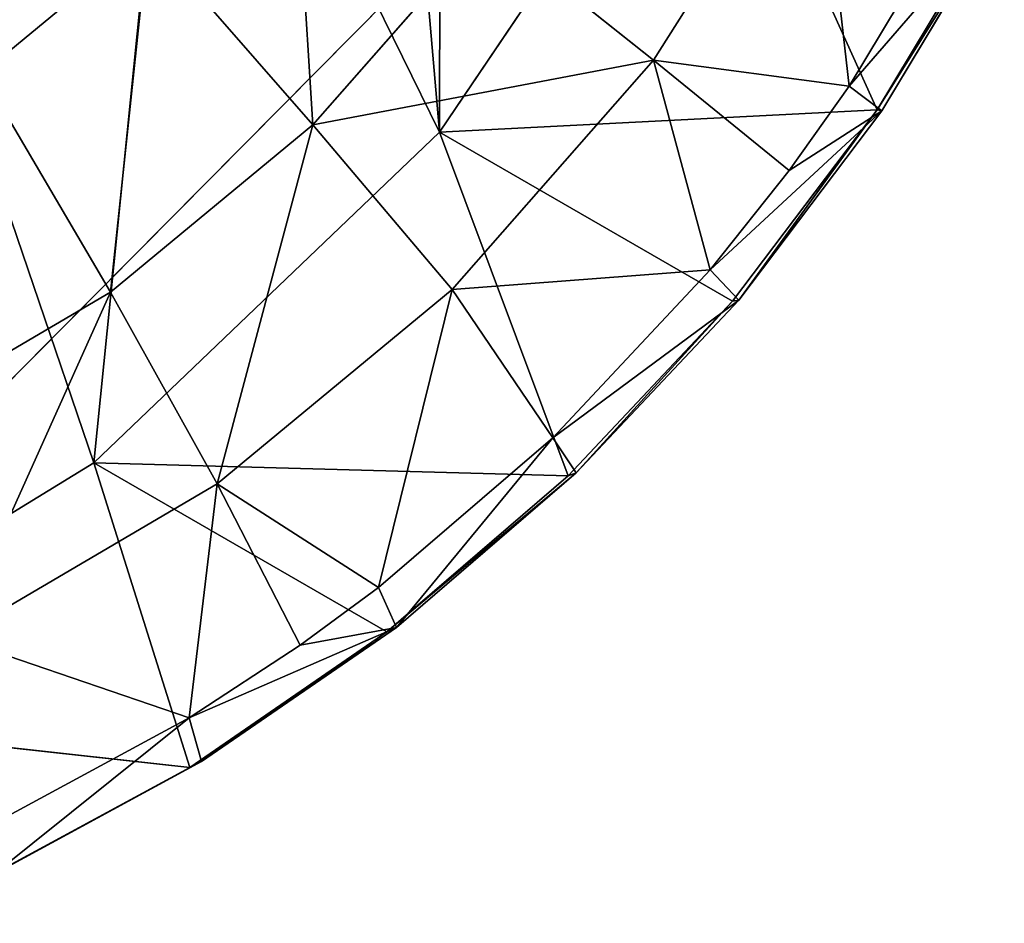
# Model space of a CAD drawing. Extents: x 80 to 596, y 77 to 1633.
# Tile 109 of 256: x 593.16 to 595.39, y 180.12 to 182.16. Entities that reach past the tile are written whole.
import ezdxf

# ---------------------------------------------------------------- set-up
doc = ezdxf.new("R2010")
doc.units = 0
doc.header["$LTSCALE"] = 25.4
doc.layers.get('0').update_dxf_attribs({"color": 13, "linetype": 'CONTINUOUS'})

# ---------------------------------------------------------------- blocks, each defined once
blk = doc.blocks.new('CADILLAC-III-8190-7988-799')
at = {"color": 18}
for p, q in [((256.2114, 181.9052, 24.0989), (256.8169, 182.8009, 24.1138)), ((256.2114, 181.9052, 24.0989), (256.8169, 182.8009, 24.1138)), ((257.1989, 181.9552, 20.1854), (256.8169, 182.8009, 24.1138)), ((257.1989, 181.9552, 20.1854), (256.8169, 182.8009, 24.1138)), ((256.6944, 182.0671, 18.8646), (257.0623, 182.6498, 18.8699)), ((256.6944, 182.0671, 18.8646), (257.0623, 182.6498, 18.8699)), ((257.1357, 182.0084, 19.5583), (257.0623, 182.6498, 18.8699)), ((257.1357, 182.0084, 19.5583), (257.0623, 182.6498, 18.8699)), ((257.1357, 182.0084, 19.5583), (257.4035, 182.4538, 19.5601)), ((257.1357, 182.0084, 19.5583), (257.4035, 182.4538, 19.5601)), ((257.4779, 182.4192, 20.1872), (257.1989, 181.9552, 20.1854)), ((257.4779, 182.4192, 20.1872), (257.1989, 181.9552, 20.1854)), ((257.4856, 182.4126, 19.867), (257.2095, 181.9534, 19.8652)), ((257.4856, 182.4126, 19.867), (257.2095, 181.9534, 19.8652)), ((255.9256, 181.9216, 18.2106), (256.3174, 182.3672, 18.2333)), ((255.9256, 181.9216, 18.2106), (256.3174, 182.3672, 18.2333)), ((256.3174, 182.3672, 18.2333), (256.6944, 182.0671, 18.8646)), ((256.3174, 182.3672, 18.2333), (256.6944, 182.0671, 18.8646)), ((255.1787, 182.037, 17.6194), (255.554, 182.3473, 17.6524)), ((255.1787, 182.037, 17.6194), (255.554, 182.3473, 17.6524)), ((255.554, 182.3473, 17.6524), (255.9256, 181.9216, 18.2106)), ((255.554, 182.3473, 17.6524), (255.9256, 181.9216, 18.2106)), ((256.2396, 181.5499, 18.8383), (256.6944, 182.0671, 18.8646)), ((256.2396, 181.5499, 18.8383), (256.6944, 182.0671, 18.8646)), ((257.0005, 181.8183, 19.554), (256.6944, 182.0671, 18.8646)), ((256.6944, 182.0671, 18.8646), (257.1357, 182.0084, 19.5583)), ((256.8222, 181.5941, 19.5458), (256.6944, 182.0671, 18.8646)), ((257.0005, 181.8183, 19.554), (256.6944, 182.0671, 18.8646)), ((256.8222, 181.5941, 19.5458), (256.6944, 182.0671, 18.8646)), ((256.6944, 182.0671, 18.8646), (257.1357, 182.0084, 19.5583)), ((255.1787, 182.037, 17.6194), (255.4689, 181.5441, 18.1704)), ((255.1787, 182.037, 17.6194), (255.4689, 181.5441, 18.1704)), ((257.0005, 181.8183, 19.554), (257.1357, 182.0084, 19.5583)), ((257.0005, 181.8183, 19.554), (257.1357, 182.0084, 19.5583)), ((257.2095, 181.9534, 19.8652), (257.1357, 182.0084, 19.5583)), ((257.2095, 181.9534, 19.8652), (257.1357, 182.0084, 19.5583)), ((257.1989, 181.9552, 20.1854), (256.2114, 181.9052, 24.0989)), ((257.1989, 181.9552, 20.1854), (256.2114, 181.9052, 24.0989)), ((257.2095, 181.9534, 19.8652), (256.8222, 181.5941, 19.5458)), ((257.2095, 181.9534, 19.8652), (256.8222, 181.5941, 19.5458)), ((257.1989, 181.9552, 20.1854), (256.8723, 181.5236, 20.1724)), ((257.1989, 181.9552, 20.1854), (256.8723, 181.5236, 20.1724)), ((257.2095, 181.9534, 19.8652), (256.8863, 181.5262, 19.8523)), ((257.2095, 181.9534, 19.8652), (256.8863, 181.5262, 19.8523)), ((257.0005, 181.8183, 19.554), (257.2095, 181.9534, 19.8652)), ((257.0005, 181.8183, 19.554), (257.2095, 181.9534, 19.8652)), ((257.1989, 181.9552, 20.1854), (257.2095, 181.9534, 19.8652)), ((257.1989, 181.9552, 20.1854), (257.2095, 181.9534, 19.8652)), ((255.4689, 181.5441, 18.1704), (255.9256, 181.9216, 18.2106)), ((255.4689, 181.5441, 18.1704), (255.9256, 181.9216, 18.2106)), ((255.9256, 181.9216, 18.2106), (256.2396, 181.5499, 18.8383)), ((255.9256, 181.9216, 18.2106), (256.2396, 181.5499, 18.8383)), ((255.4313, 181.1589, 24.0401), (256.2114, 181.9052, 24.0989)), ((255.4313, 181.1589, 24.0401), (256.2114, 181.9052, 24.0989)), ((256.502, 181.1294, 20.1483), (256.2114, 181.9052, 24.0989)), ((256.8723, 181.5236, 20.1724), (256.2114, 181.9052, 24.0989)), ((256.502, 181.1294, 20.1483), (256.2114, 181.9052, 24.0989)), ((256.8723, 181.5236, 20.1724), (256.2114, 181.9052, 24.0989)), ((256.8222, 181.5941, 19.5458), (257.0005, 181.8183, 19.554)), ((256.8222, 181.5941, 19.5458), (257.0005, 181.8183, 19.554)), ((256.2396, 181.5499, 18.8383), (256.8222, 181.5941, 19.5458)), ((256.2396, 181.5499, 18.8383), (256.8222, 181.5941, 19.5458)), ((256.4667, 181.2156, 19.5228), (256.8222, 181.5941, 19.5458)), ((256.4667, 181.2156, 19.5228), (256.8222, 181.5941, 19.5458)), ((256.8863, 181.5262, 19.8523), (256.8222, 181.5941, 19.5458)), ((256.8863, 181.5262, 19.8523), (256.8222, 181.5941, 19.5458)), ((254.9594, 181.2445, 18.1138), (255.4689, 181.5441, 18.1704)), ((254.9594, 181.2445, 18.1138), (255.4689, 181.5441, 18.1704)), ((255.4689, 181.5441, 18.1704), (255.7097, 181.1118, 18.7917)), ((255.4689, 181.5441, 18.1704), (255.7097, 181.1118, 18.7917)), ((255.7097, 181.1118, 18.7917), (256.2396, 181.5499, 18.8383)), ((255.7097, 181.1118, 18.7917), (256.2396, 181.5499, 18.8383)), ((256.0734, 180.8775, 19.4894), (256.2396, 181.5499, 18.8383)), ((256.0734, 180.8775, 19.4894), (256.2396, 181.5499, 18.8383)), ((256.4667, 181.2156, 19.5228), (256.2396, 181.5499, 18.8383)), ((256.4667, 181.2156, 19.5228), (256.2396, 181.5499, 18.8383)), ((256.8723, 181.5236, 20.1724), (256.502, 181.1294, 20.1483)), ((256.8723, 181.5236, 20.1724), (256.502, 181.1294, 20.1483)), ((256.8863, 181.5262, 19.8523), (256.5198, 181.1361, 19.8285)), ((256.8863, 181.5262, 19.8523), (256.5198, 181.1361, 19.8285)), ((256.8723, 181.5236, 20.1724), (256.8863, 181.5262, 19.8523)), ((256.8723, 181.5236, 20.1724), (256.8863, 181.5262, 19.8523)), ((256.0734, 180.8775, 19.4894), (256.4667, 181.2156, 19.5228)), ((256.0734, 180.8775, 19.4894), (256.4667, 181.2156, 19.5228)), ((256.5198, 181.1361, 19.8285), (256.4667, 181.2156, 19.5228)), ((256.5198, 181.1361, 19.8285), (256.4667, 181.2156, 19.5228)), ((254.5132, 180.5967, 23.9402), (255.4313, 181.1589, 24.0401)), ((254.5132, 180.5967, 23.9402), (255.4313, 181.1589, 24.0401)), ((255.648, 180.4713, 20.0685), (255.4313, 181.1589, 24.0401)), ((256.0923, 180.7773, 20.1136), (255.4313, 181.1589, 24.0401)), ((255.648, 180.4713, 20.0685), (255.4313, 181.1589, 24.0401)), ((256.0923, 180.7773, 20.1136), (255.4313, 181.1589, 24.0401)), ((256.502, 181.1294, 20.1483), (255.4313, 181.1589, 24.0401)), ((256.502, 181.1294, 20.1483), (255.4313, 181.1589, 24.0401)), ((256.502, 181.1294, 20.1483), (256.0923, 180.7773, 20.1136)), ((256.502, 181.1294, 20.1483), (256.0923, 180.7773, 20.1136)), ((256.5198, 181.1361, 19.8285), (256.1143, 180.7875, 19.7941)), ((256.5198, 181.1361, 19.8285), (256.1143, 180.7875, 19.7941)), ((256.502, 181.1294, 20.1483), (256.5198, 181.1361, 19.8285)), ((256.502, 181.1294, 20.1483), (256.5198, 181.1361, 19.8285)), ((255.1183, 180.7641, 18.7259), (255.7097, 181.1118, 18.7917)), ((255.1183, 180.7641, 18.7259), (255.7097, 181.1118, 18.7917)), ((255.6468, 180.5838, 19.4462), (255.7097, 181.1118, 18.7917)), ((255.6468, 180.5838, 19.4462), (255.7097, 181.1118, 18.7917)), ((255.8967, 180.7477, 19.4723), (255.7097, 181.1118, 18.7917)), ((255.7097, 181.1118, 18.7917), (256.0734, 180.8775, 19.4894)), ((255.8967, 180.7477, 19.4723), (255.7097, 181.1118, 18.7917)), ((255.7097, 181.1118, 18.7917), (256.0734, 180.8775, 19.4894)), ((255.8967, 180.7477, 19.4723), (256.0734, 180.8775, 19.4894)), ((255.8967, 180.7477, 19.4723), (256.0734, 180.8775, 19.4894)), ((256.1143, 180.7875, 19.7941), (256.0734, 180.8775, 19.4894)), ((256.1143, 180.7875, 19.7941), (256.0734, 180.8775, 19.4894)), ((256.1143, 180.7875, 19.7941), (255.6468, 180.5838, 19.4462)), ((256.1143, 180.7875, 19.7941), (255.6468, 180.5838, 19.4462)), ((256.0923, 180.7773, 20.1136), (255.648, 180.4713, 20.0685)), ((256.0923, 180.7773, 20.1136), (255.648, 180.4713, 20.0685)), ((256.1143, 180.7875, 19.7941), (255.6745, 180.4847, 19.7495)), ((256.1143, 180.7875, 19.7941), (255.6745, 180.4847, 19.7495)), ((255.8967, 180.7477, 19.4723), (256.1143, 180.7875, 19.7941)), ((255.8967, 180.7477, 19.4723), (256.1143, 180.7875, 19.7941)), ((256.0923, 180.7773, 20.1136), (256.1143, 180.7875, 19.7941)), ((256.0923, 180.7773, 20.1136), (256.1143, 180.7875, 19.7941)), ((255.1183, 180.7641, 18.7259), (255.6468, 180.5838, 19.4462)), ((255.1183, 180.7641, 18.7259), (255.6468, 180.5838, 19.4462)), ((255.6468, 180.5838, 19.4462), (255.8967, 180.7477, 19.4723)), ((255.6468, 180.5838, 19.4462), (255.8967, 180.7477, 19.4723)), ((255.648, 180.4713, 20.0685), (254.5132, 180.5967, 23.9402)), ((255.648, 180.4713, 20.0685), (254.5132, 180.5967, 23.9402)), ((255.192, 180.3378, 19.3935), (255.6468, 180.5838, 19.4462)), ((255.192, 180.3378, 19.3935), (255.6468, 180.5838, 19.4462)), ((255.6745, 180.4847, 19.7495), (255.6468, 180.5838, 19.4462)), ((255.6745, 180.4847, 19.7495), (255.6468, 180.5838, 19.4462)), ((255.6745, 180.4847, 19.7495), (255.2056, 180.2311, 19.6953)), ((255.6745, 180.4847, 19.7495), (255.2056, 180.2311, 19.6953)), ((255.648, 180.4713, 20.0685), (255.6745, 180.4847, 19.7495)), ((255.648, 180.4713, 20.0685), (255.6745, 180.4847, 19.7495)), ((255.648, 180.4713, 20.0685), (255.1742, 180.215, 20.0137)), ((255.648, 180.4713, 20.0685), (255.1742, 180.215, 20.0137))]:
    blk.add_line(p, q, dxfattribs=at)
at = {"color": 250}
blk.add_line((254.837, 180.9353, 23.9618), (256.6019, 182.7165, 24.0858), dxfattribs=at)
blk.add_line((254.837, 180.9353, 23.9618), (256.6019, 182.7165, 24.0858), dxfattribs=at)
mesh = blk.add_polyface(dxfattribs=at)
corners = [(256.6019, 182.7165, 24.0858), (15.2311, 319.2719, 1447.3213), (254.837, 180.9353, 23.9618), (16.996, 321.0531, 1447.4452)]
mesh.append_faces([[corners[k] for k in face] for face in [(0, 1, 2), (1, 0, 3)]], dxfattribs={"vtx0": -1, "color": 250})
at = {"color": 18}
mesh = blk.add_polyface(dxfattribs=at)
corners = [(248.6948, 181.8446, 22.8394), (248.9053, 183.8994, 22.6752), (248.7367, 184.8293, 22.5564), (249.463, 181.1107, 23.0401), (249.2984, 183.0447, 22.8244), (249.8914, 182.3189, 22.9948), (250.3722, 180.5632, 23.2463), (250.6469, 181.7678, 23.1755), (251.3799, 180.2278, 23.4486), (251.5175, 181.4258, 23.3553), (252.4391, 180.1199, 23.6374), (252.4486, 181.3144, 23.5229), (253.5, 180.2449, 23.8038), (253.3815, 181.4408, 23.6676), (254.2578, 181.7969, 23.7805), (254.5132, 180.5967, 23.9402), (255.0222, 182.3603, 23.8545), (255.4313, 181.1589, 24.0401), (255.6269, 183.0957, 23.8848), (256.2114, 181.9052, 24.0989), (256.0337, 183.9569, 23.8696), (256.2172, 184.8896, 23.8098), (256.8169, 182.8009, 24.1138), (256.5826, 187.923, 23.5765), (257.0744, 186.9761, 23.7513), (257.2195, 183.8038, 24.0841), (257.3514, 185.9414, 23.8985), (257.4005, 184.8673, 24.0112), (247.7168, 183.7272, 22.4918), (247.6191, 185.8629, 22.2678), (247.5528, 184.7878, 22.3611), (247.9127, 186.9022, 22.2162), (248.1035, 182.7306, 22.6538), (248.4197, 187.8571, 22.2088), (248.8032, 185.7761, 22.4756), (249.1166, 188.6829, 22.2458), (249.1007, 186.6802, 22.4378), (249.6105, 187.4848, 22.4454), (249.9707, 189.3411, 22.3256), (250.3005, 188.1394, 22.4979), (250.942, 189.8008, 22.4445), (251.1273, 188.6028, 22.5921), (251.9852, 190.0405, 22.5968), (252.0391, 188.8459, 22.7219), (253.0515, 190.0491, 22.7754), (252.9785, 188.8535, 22.8794), (253.8865, 188.625, 23.0544), (254.091, 189.8262, 22.9721), (254.7061, 188.1749, 23.2361), (255.0552, 189.3821, 23.1776), (255.3857, 187.5314, 23.4131), (255.8988, 188.7377, 23.3822), (255.8827, 186.7349, 23.5741), (256.1657, 185.8355, 23.7092)]
mesh.append_faces([[corners[k] for k in face] for face in [(26, 25, 27), (28, 29, 30)]], dxfattribs={"vtx0": -1, "color": 18})
mesh.append_faces([[corners[k] for k in face] for face in [(1, 3, 4), (4, 3, 5), (5, 6, 7), (7, 8, 9), (9, 10, 11), (11, 12, 13), (13, 12, 14), (14, 15, 16), (16, 17, 18), (18, 19, 20), (20, 19, 21), (23, 22, 24), (24, 25, 26), (29, 28, 31), (31, 32, 33), (33, 34, 35), (35, 37, 38), (38, 39, 40), (40, 41, 42), (42, 43, 44), (44, 46, 47), (47, 48, 49), (49, 50, 51), (51, 53, 23)]], dxfattribs={"vtx0": -1, "vtx1": -1, "color": 18})
mesh.append_faces([[corners[k] for k in face] for face in [(21, 22, 23), (33, 0, 2)]], dxfattribs={"vtx0": -1, "vtx1": -1, "vtx2": -1, "color": 18})
mesh.append_faces([[corners[k] for k in face] for face in [(0, 1, 2), (1, 0, 3), (5, 3, 6), (7, 6, 8), (9, 8, 10), (11, 10, 12), (14, 12, 15), (16, 15, 17), (18, 17, 19), (21, 19, 22), (24, 22, 25), (31, 28, 32), (33, 32, 0), (33, 2, 34), (35, 34, 36), (35, 36, 37), (38, 37, 39), (40, 39, 41), (42, 41, 43), (44, 43, 45), (44, 45, 46), (47, 46, 48), (49, 48, 50), (51, 50, 52), (51, 52, 53), (23, 53, 21)]], dxfattribs={"vtx0": -1, "vtx2": -1, "color": 18})
at = {"color": 250}
mesh = blk.add_polyface(dxfattribs=at)
corners = [(248.3558, 187.4774, 22.2349), (248.3172, 182.6497, 22.6976), (247.6957, 185.0584, 22.3589), (250.0538, 180.8968, 23.1603), (250.1207, 189.2586, 22.3589), (252.4402, 180.2693, 23.623), (252.5174, 189.9247, 22.6976), (254.837, 180.9353, 23.9618), (254.9038, 189.2972, 23.1603), (256.6019, 182.7165, 24.0858), (256.6405, 187.5443, 23.623), (257.262, 185.1356, 23.9618)]
mesh.append_faces([[corners[k] for k in face] for face in [(0, 1, 2), (9, 10, 11)]], dxfattribs={"vtx0": -1, "color": 250})
mesh.append_faces([[corners[k] for k in face] for face in [(1, 0, 3), (3, 4, 5), (5, 6, 7), (7, 8, 9)]], dxfattribs={"vtx0": -1, "vtx1": -1, "color": 250})
mesh.append_faces([[corners[k] for k in face] for face in [(3, 0, 4), (5, 4, 6), (7, 6, 8), (9, 8, 10)]], dxfattribs={"vtx0": -1, "vtx2": -1, "color": 250})
at = {"color": 18}
mesh = blk.add_polyface(dxfattribs=at)
corners = [(256.3174, 182.3672, 18.2333), (257.0623, 182.6498, 18.8699), (256.6944, 182.0671, 18.8646), (256.6344, 182.8693, 18.2378)]
mesh.append_faces([[corners[k] for k in face] for face in [(0, 1, 2), (1, 0, 3)]], dxfattribs={"vtx0": -1, "color": 18})
mesh = blk.add_polyface(dxfattribs=at)
corners = [(255.1314, 182.8195, 17.1736), (255.1787, 182.037, 17.6194), (254.8441, 182.5819, 17.1483), (255.554, 182.3473, 17.6524)]
mesh.append_faces([[corners[k] for k in face] for face in [(0, 1, 2), (1, 0, 3)]], dxfattribs={"vtx0": -1, "color": 18})
mesh = blk.add_polyface(dxfattribs=at)
corners = [(256.8169, 182.8009, 24.1138), (256.2114, 181.9052, 24.0989), (257.1989, 181.9552, 20.1854)]
mesh.append_faces([[corners[k] for k in face] for face in [(0, 1, 2)]], dxfattribs={"color": 18})
mesh = blk.add_polyface(dxfattribs=at)
corners = [(256.8169, 182.8009, 24.1138), (257.1989, 181.9552, 20.1854), (257.4779, 182.4192, 20.1872)]
mesh.append_faces([[corners[k] for k in face] for face in [(0, 1, 2)]], dxfattribs={"color": 18})
mesh = blk.add_polyface(dxfattribs=at)
corners = [(255.8761, 182.7135, 17.671), (255.9256, 181.9216, 18.2106), (255.554, 182.3473, 17.6524), (256.3174, 182.3672, 18.2333)]
mesh.append_faces([[corners[k] for k in face] for face in [(0, 1, 2), (1, 0, 3)]], dxfattribs={"vtx0": -1, "color": 18})
mesh = blk.add_polyface(dxfattribs=at)
corners = [(257.0623, 182.6498, 18.8699), (257.1357, 182.0084, 19.5583), (256.6944, 182.0671, 18.8646)]
mesh.append_faces([[corners[k] for k in face] for face in [(0, 1, 2)]], dxfattribs={"color": 18})
mesh = blk.add_polyface(dxfattribs=at)
corners = [(257.0623, 182.6498, 18.8699), (257.4035, 182.4538, 19.5601), (257.1357, 182.0084, 19.5583)]
mesh.append_faces([[corners[k] for k in face] for face in [(0, 1, 2)]], dxfattribs={"color": 18})
mesh = blk.add_polyface(dxfattribs=at)
corners = [(257.1357, 182.0084, 19.5583), (257.4856, 182.4126, 19.867), (257.2095, 181.9534, 19.8652), (257.4035, 182.4538, 19.5601)]
mesh.append_faces([[corners[k] for k in face] for face in [(0, 1, 2), (1, 0, 3)]], dxfattribs={"vtx0": -1, "color": 18})
mesh = blk.add_polyface(dxfattribs=at)
corners = [(257.4856, 182.4126, 19.867), (257.1989, 181.9552, 20.1854), (257.2095, 181.9534, 19.8652), (257.4779, 182.4192, 20.1872)]
mesh.append_faces([[corners[k] for k in face] for face in [(0, 1, 2), (1, 0, 3)]], dxfattribs={"vtx0": -1, "color": 18})
mesh = blk.add_polyface(dxfattribs=at)
corners = [(255.9256, 181.9216, 18.2106), (256.6944, 182.0671, 18.8646), (256.2396, 181.5499, 18.8383), (256.3174, 182.3672, 18.2333)]
mesh.append_faces([[corners[k] for k in face] for face in [(0, 1, 2), (1, 0, 3)]], dxfattribs={"vtx0": -1, "color": 18})
mesh = blk.add_polyface(dxfattribs=at)
corners = [(255.554, 182.3473, 17.6524), (255.4689, 181.5441, 18.1704), (255.1787, 182.037, 17.6194), (255.9256, 181.9216, 18.2106)]
mesh.append_faces([[corners[k] for k in face] for face in [(0, 1, 2), (1, 0, 3)]], dxfattribs={"vtx0": -1, "color": 18})
mesh = blk.add_polyface(dxfattribs=at)
corners = [(256.6944, 182.0671, 18.8646), (256.8222, 181.5941, 19.5458), (256.2396, 181.5499, 18.8383)]
mesh.append_faces([[corners[k] for k in face] for face in [(0, 1, 2)]], dxfattribs={"color": 18})
mesh = blk.add_polyface(dxfattribs=at)
corners = [(256.6944, 182.0671, 18.8646), (257.1357, 182.0084, 19.5583), (257.0005, 181.8183, 19.554)]
mesh.append_faces([[corners[k] for k in face] for face in [(0, 1, 2)]], dxfattribs={"color": 18})
mesh = blk.add_polyface(dxfattribs=at)
corners = [(256.6944, 182.0671, 18.8646), (257.0005, 181.8183, 19.554), (256.8222, 181.5941, 19.5458)]
mesh.append_faces([[corners[k] for k in face] for face in [(0, 1, 2)]], dxfattribs={"color": 18})
mesh = blk.add_polyface(dxfattribs=at)
corners = [(255.1787, 182.037, 17.6194), (254.9594, 181.2445, 18.1138), (254.7599, 181.7908, 17.5728), (255.4689, 181.5441, 18.1704)]
mesh.append_faces([[corners[k] for k in face] for face in [(0, 1, 2), (1, 0, 3)]], dxfattribs={"vtx0": -1, "color": 18})
mesh = blk.add_polyface(dxfattribs=at)
corners = [(257.1357, 182.0084, 19.5583), (257.2095, 181.9534, 19.8652), (257.0005, 181.8183, 19.554)]
mesh.append_faces([[corners[k] for k in face] for face in [(0, 1, 2)]], dxfattribs={"color": 18})
mesh = blk.add_polyface(dxfattribs=at)
corners = [(257.1989, 181.9552, 20.1854), (256.2114, 181.9052, 24.0989), (256.8723, 181.5236, 20.1724)]
mesh.append_faces([[corners[k] for k in face] for face in [(0, 1, 2)]], dxfattribs={"color": 18})
mesh = blk.add_polyface(dxfattribs=at)
corners = [(257.2095, 181.9534, 19.8652), (256.8222, 181.5941, 19.5458), (257.0005, 181.8183, 19.554)]
mesh.append_faces([[corners[k] for k in face] for face in [(0, 1, 2)]], dxfattribs={"color": 18})
mesh = blk.add_polyface(dxfattribs=at)
corners = [(257.2095, 181.9534, 19.8652), (256.8863, 181.5262, 19.8523), (256.8222, 181.5941, 19.5458)]
mesh.append_faces([[corners[k] for k in face] for face in [(0, 1, 2)]], dxfattribs={"color": 18})
mesh = blk.add_polyface(dxfattribs=at)
corners = [(256.8863, 181.5262, 19.8523), (257.1989, 181.9552, 20.1854), (256.8723, 181.5236, 20.1724), (257.2095, 181.9534, 19.8652)]
mesh.append_faces([[corners[k] for k in face] for face in [(0, 1, 2), (1, 0, 3)]], dxfattribs={"vtx0": -1, "color": 18})
mesh = blk.add_polyface(dxfattribs=at)
corners = [(255.9256, 181.9216, 18.2106), (255.7097, 181.1118, 18.7917), (255.4689, 181.5441, 18.1704), (256.2396, 181.5499, 18.8383)]
mesh.append_faces([[corners[k] for k in face] for face in [(0, 1, 2), (1, 0, 3)]], dxfattribs={"vtx0": -1, "color": 18})
mesh = blk.add_polyface(dxfattribs=at)
corners = [(256.2114, 181.9052, 24.0989), (255.4313, 181.1589, 24.0401), (256.502, 181.1294, 20.1483)]
mesh.append_faces([[corners[k] for k in face] for face in [(0, 1, 2)]], dxfattribs={"color": 18})
mesh = blk.add_polyface(dxfattribs=at)
corners = [(256.2114, 181.9052, 24.0989), (256.502, 181.1294, 20.1483), (256.8723, 181.5236, 20.1724)]
mesh.append_faces([[corners[k] for k in face] for face in [(0, 1, 2)]], dxfattribs={"color": 18})
mesh = blk.add_polyface(dxfattribs=at)
corners = [(256.8222, 181.5941, 19.5458), (256.4667, 181.2156, 19.5228), (256.2396, 181.5499, 18.8383)]
mesh.append_faces([[corners[k] for k in face] for face in [(0, 1, 2)]], dxfattribs={"color": 18})
mesh = blk.add_polyface(dxfattribs=at)
corners = [(256.4667, 181.2156, 19.5228), (256.8863, 181.5262, 19.8523), (256.5198, 181.1361, 19.8285), (256.8222, 181.5941, 19.5458)]
mesh.append_faces([[corners[k] for k in face] for face in [(0, 1, 2), (1, 0, 3)]], dxfattribs={"vtx0": -1, "color": 18})
mesh = blk.add_polyface(dxfattribs=at)
corners = [(255.4689, 181.5441, 18.1704), (255.1183, 180.7641, 18.7259), (254.9594, 181.2445, 18.1138), (255.7097, 181.1118, 18.7917)]
mesh.append_faces([[corners[k] for k in face] for face in [(0, 1, 2), (1, 0, 3)]], dxfattribs={"vtx0": -1, "color": 18})
mesh = blk.add_polyface(dxfattribs=at)
corners = [(256.0734, 180.8775, 19.4894), (255.7097, 181.1118, 18.7917), (256.2396, 181.5499, 18.8383)]
mesh.append_faces([[corners[k] for k in face] for face in [(0, 1, 2)]], dxfattribs={"color": 18})
mesh = blk.add_polyface(dxfattribs=at)
corners = [(256.4667, 181.2156, 19.5228), (256.0734, 180.8775, 19.4894), (256.2396, 181.5499, 18.8383)]
mesh.append_faces([[corners[k] for k in face] for face in [(0, 1, 2)]], dxfattribs={"color": 18})
mesh = blk.add_polyface(dxfattribs=at)
corners = [(256.5198, 181.1361, 19.8285), (256.8723, 181.5236, 20.1724), (256.502, 181.1294, 20.1483), (256.8863, 181.5262, 19.8523)]
mesh.append_faces([[corners[k] for k in face] for face in [(0, 1, 2), (1, 0, 3)]], dxfattribs={"vtx0": -1, "color": 18})
mesh = blk.add_polyface(dxfattribs=at)
corners = [(256.4667, 181.2156, 19.5228), (256.1143, 180.7875, 19.7941), (256.0734, 180.8775, 19.4894), (256.5198, 181.1361, 19.8285)]
mesh.append_faces([[corners[k] for k in face] for face in [(0, 1, 2), (1, 0, 3)]], dxfattribs={"vtx0": -1, "color": 18})
mesh = blk.add_polyface(dxfattribs=at)
corners = [(255.4313, 181.1589, 24.0401), (254.5132, 180.5967, 23.9402), (255.648, 180.4713, 20.0685)]
mesh.append_faces([[corners[k] for k in face] for face in [(0, 1, 2)]], dxfattribs={"color": 18})
mesh = blk.add_polyface(dxfattribs=at)
corners = [(255.4313, 181.1589, 24.0401), (255.648, 180.4713, 20.0685), (256.0923, 180.7773, 20.1136)]
mesh.append_faces([[corners[k] for k in face] for face in [(0, 1, 2)]], dxfattribs={"color": 18})
mesh = blk.add_polyface(dxfattribs=at)
corners = [(255.4313, 181.1589, 24.0401), (256.0923, 180.7773, 20.1136), (256.502, 181.1294, 20.1483)]
mesh.append_faces([[corners[k] for k in face] for face in [(0, 1, 2)]], dxfattribs={"color": 18})
mesh = blk.add_polyface(dxfattribs=at)
corners = [(256.5198, 181.1361, 19.8285), (256.0923, 180.7773, 20.1136), (256.1143, 180.7875, 19.7941), (256.502, 181.1294, 20.1483)]
mesh.append_faces([[corners[k] for k in face] for face in [(0, 1, 2), (1, 0, 3)]], dxfattribs={"vtx0": -1, "color": 18})
mesh = blk.add_polyface(dxfattribs=at)
corners = [(255.6468, 180.5838, 19.4462), (255.1183, 180.7641, 18.7259), (255.7097, 181.1118, 18.7917)]
mesh.append_faces([[corners[k] for k in face] for face in [(0, 1, 2)]], dxfattribs={"color": 18})
mesh = blk.add_polyface(dxfattribs=at)
corners = [(255.8967, 180.7477, 19.4723), (255.6468, 180.5838, 19.4462), (255.7097, 181.1118, 18.7917)]
mesh.append_faces([[corners[k] for k in face] for face in [(0, 1, 2)]], dxfattribs={"color": 18})
mesh = blk.add_polyface(dxfattribs=at)
corners = [(256.0734, 180.8775, 19.4894), (255.8967, 180.7477, 19.4723), (255.7097, 181.1118, 18.7917)]
mesh.append_faces([[corners[k] for k in face] for face in [(0, 1, 2)]], dxfattribs={"color": 18})
mesh = blk.add_polyface(dxfattribs=at)
corners = [(256.1143, 180.7875, 19.7941), (255.8967, 180.7477, 19.4723), (256.0734, 180.8775, 19.4894)]
mesh.append_faces([[corners[k] for k in face] for face in [(0, 1, 2)]], dxfattribs={"color": 18})
mesh = blk.add_polyface(dxfattribs=at)
corners = [(256.1143, 180.7875, 19.7941), (255.6468, 180.5838, 19.4462), (255.8967, 180.7477, 19.4723)]
mesh.append_faces([[corners[k] for k in face] for face in [(0, 1, 2)]], dxfattribs={"color": 18})
mesh = blk.add_polyface(dxfattribs=at)
corners = [(256.1143, 180.7875, 19.7941), (255.6745, 180.4847, 19.7495), (255.6468, 180.5838, 19.4462)]
mesh.append_faces([[corners[k] for k in face] for face in [(0, 1, 2)]], dxfattribs={"color": 18})
mesh = blk.add_polyface(dxfattribs=at)
corners = [(256.1143, 180.7875, 19.7941), (255.648, 180.4713, 20.0685), (255.6745, 180.4847, 19.7495), (256.0923, 180.7773, 20.1136)]
mesh.append_faces([[corners[k] for k in face] for face in [(0, 1, 2), (1, 0, 3)]], dxfattribs={"vtx0": -1, "color": 18})
mesh = blk.add_polyface(dxfattribs=at)
corners = [(255.6468, 180.5838, 19.4462), (255.192, 180.3378, 19.3935), (255.1183, 180.7641, 18.7259)]
mesh.append_faces([[corners[k] for k in face] for face in [(0, 1, 2)]], dxfattribs={"color": 18})
mesh = blk.add_polyface(dxfattribs=at)
corners = [(254.5132, 180.5967, 23.9402), (255.1742, 180.215, 20.0137), (255.648, 180.4713, 20.0685)]
mesh.append_faces([[corners[k] for k in face] for face in [(0, 1, 2)]], dxfattribs={"color": 18})
mesh = blk.add_polyface(dxfattribs=at)
corners = [(255.6468, 180.5838, 19.4462), (255.2056, 180.2311, 19.6953), (255.192, 180.3378, 19.3935), (255.6745, 180.4847, 19.7495)]
mesh.append_faces([[corners[k] for k in face] for face in [(0, 1, 2), (1, 0, 3)]], dxfattribs={"vtx0": -1, "color": 18})
mesh = blk.add_polyface(dxfattribs=at)
corners = [(255.6745, 180.4847, 19.7495), (255.1742, 180.215, 20.0137), (255.2056, 180.2311, 19.6953), (255.648, 180.4713, 20.0685)]
mesh.append_faces([[corners[k] for k in face] for face in [(0, 1, 2), (1, 0, 3)]], dxfattribs={"vtx0": -1, "color": 18})
blk = doc.blocks.new('GRUPUJ_1')
at = {"color": 0}
blk.add_blockref('CADILLAC-III-8190-7988-799', (258.0665, -77.4909, -7.1114), dxfattribs=at)

msp = doc.modelspace()

# ---------------------------------------------------------------- block references
at = {"color": 0}
msp.add_blockref('GRUPUJ_1', (79.8335, 77.4909, -7.9886), dxfattribs=at)

doc.saveas('drawing.dxf')
